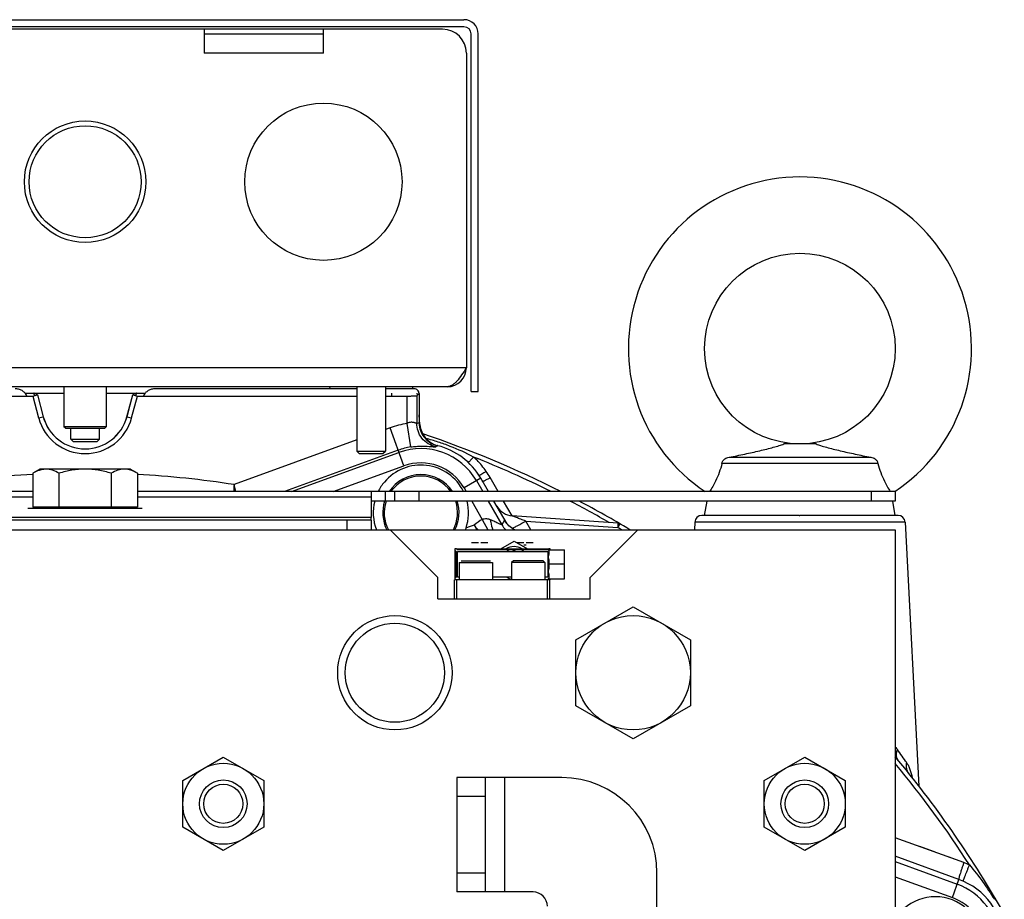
# Model space of a CAD drawing. Extents: x -3093 to 1181, y 8 to 2278.
# Tile 4 of 77: x -2898 to -2692, y 1272 to 1457. Entities that reach past the tile are written whole.
import ezdxf

# ---------------------------------------------------------------- set-up
doc = ezdxf.new("R2010")
doc.units = 0
doc.header["$LTSCALE"] = 65.395
doc.layers.get('0').update_dxf_attribs({"linetype": 'CONTINUOUS'})

msp = doc.modelspace()

# ---------------------------------------------------------------- linework, layer by layer
at = {"color": 6, "linetype": 'CONTINUOUS'}
for p, q in [((-2964.09, 1456.7), (-2805.09, 1456.7)), ((-2802.09, 1378.7), (-2802.09, 1453.7)), ((-2808.59, 1379.7), (-2960.59, 1379.7)), ((-2889.04, 1379.7), (-2889.04, 1371.3)), ((-2880.14, 1379.7), (-2880.14, 1371.3)), ((-2859.09, 1379.3), (-2859.09, 1379.27)), ((-2833.27, 1379.7), (-2833.29, 1379.3)), ((-2827.59, 1379.7), (-2827.59, 1366.2)), ((-2821.59, 1379.7), (-2821.59, 1366.2)), ((-2820.09, 1379.3), (-2820.09, 1379.27)), ((-2815.91, 1379.7), (-2815.89, 1379.27)), ((-2814.51, 1378.28), (-2814.51, 1372.21)), ((-2803.59, 1378.7), (-2802.09, 1378.7)), ((-2894.61, 1378.01), (-2893.37, 1373.39)), ((-2875.81, 1373.39), (-2874.57, 1378.01)), ((-2888.74, 1371), (-2889.04, 1371.3)), ((-2880.14, 1371.3), (-2889.04, 1371.3)), ((-2888.74, 1371), (-2880.44, 1371)), ((-2887.59, 1368.7), (-2887.59, 1371)), ((-2881.59, 1368.7), (-2881.59, 1371)), ((-2880.44, 1371), (-2880.14, 1371.3)), ((-2887.59, 1368.7), (-2887.09, 1368.2)), ((-2887.59, 1368.7), (-2881.59, 1368.7)), ((-2887.09, 1368.2), (-2882.09, 1368.2)), ((-2881.59, 1368.7), (-2882.09, 1368.2)), ((-2827.09, 1365.7), (-2827.59, 1366.2)), ((-2827.59, 1366.2), (-2821.59, 1366.2)), ((-2827.09, 1365.7), (-2822.09, 1365.7)), ((-2822.09, 1365.7), (-2821.59, 1366.2)), ((-2731.2, 1367.7), (-2737.98, 1367.7)), ((-2749.44, 1364.9), (-2719.74, 1364.9)), ((-2894.09, 1362.4), (-2895.56, 1361.55)), ((-2875.09, 1362.4), (-2894.09, 1362.4)), ((-2875.09, 1362.4), (-2873.62, 1361.55)), ((-2718.23, 1363.57), (-2750.95, 1363.57)), ((-2895.56, 1361.55), (-2895.56, 1354.4)), ((-2890.07, 1361.55), (-2890.07, 1354.4)), ((-2879.11, 1361.55), (-2879.11, 1354.4)), ((-2873.62, 1361.55), (-2873.62, 1354.4)), ((-2895.56, 1357.71), (-3054.59, 1357.71)), ((-2714.59, 1357.71), (-2873.62, 1357.71)), ((-2819.59, 1355.71), (-2819.59, 1357.71)), ((-2714.59, 1357.71), (-2714.59, 1355.71)), ((-2824.59, 1356.54), (-2824.59, 1352.28)), ((-2714.59, 1355.71), (-2824.59, 1355.71)), ((-2754.59, 1352.7), (-2754.09, 1355.71)), ((-2714.59, 1352.7), (-2715.09, 1355.71)), ((-2822.13, 1353.36), (-2822.13, 1353.27)), ((-2824.59, 1351.7), (-2944.59, 1351.7)), ((-2824.59, 1351.7), (-2824.59, 1349.7)), ((-2806.13, 1353.19), (-2806.13, 1353.27)), ((-2796.52, 1351.64), (-2796.58, 1351.73)), ((-2772.78, 1351.07), (-2794.98, 1352.62)), ((-2756.66, 1351.28), (-2756.75, 1349.7)), ((-2734.73, 1352.7), (-2734.59, 1352.7)), ((-2712.52, 1351.28), (-2709.61, 1295.9)), ((-3054.59, 1349.7), (-2714.59, 1349.7)), ((-2820.59, 1349.7), (-2810.59, 1339.7)), ((-2778.59, 1339.7), (-2768.59, 1349.7)), ((-2714.59, 1349.7), (-2714.59, 969.7)), ((-2806.99, 1345.4), (-2806.99, 1339.5)), ((-2806.69, 1345.7), (-2802.81, 1345.7)), ((-2800.77, 1345.7), (-2793.31, 1345.7)), ((-2791.27, 1345.7), (-2787.29, 1345.7)), ((-2787.4, 1345.5), (-2783.99, 1345.5)), ((-2783.99, 1339.4), (-2783.99, 1345.5)), ((-2794.69, 1343.2), (-2795.09, 1342.8)), ((-2788.49, 1343.2), (-2794.69, 1343.2)), ((-2788.49, 1343.2), (-2788.09, 1342.8)), ((-2806.09, 1342.8), (-2806.09, 1339.2)), ((-2799.09, 1342.8), (-2799.09, 1339.2)), ((-2795.09, 1342.8), (-2795.09, 1339.2)), ((-2788.09, 1342.8), (-2795.09, 1342.8)), ((-2788.09, 1342.8), (-2788.09, 1339.2)), ((-2783.99, 1342.45), (-2787.19, 1342.45)), ((-2810.59, 1335.2), (-2810.59, 1339.7)), ((-2787.09, 1339.2), (-2807.09, 1339.2)), ((-2806.59, 1335.2), (-2806.59, 1339.2)), ((-2787.59, 1335.2), (-2787.59, 1339.2)), ((-2787.4, 1339.4), (-2783.99, 1339.4)), ((-2787.09, 1335.2), (-2787.09, 1339.2)), ((-2778.59, 1335.2), (-2778.59, 1339.7)), ((-2810.59, 1335.2), (-2778.59, 1335.2)), ((-2781.59, 1326.63), (-2769.59, 1333.55)), ((-2769.59, 1333.55), (-2757.59, 1326.63)), ((-2781.59, 1312.77), (-2781.59, 1326.63)), ((-2757.59, 1326.63), (-2757.59, 1312.77)), ((-2769.59, 1305.84), (-2781.59, 1312.77)), ((-2757.59, 1312.77), (-2769.59, 1305.84)), ((-2864.09, 1297.1), (-2855.59, 1302.01)), ((-2855.59, 1302.01), (-2847.09, 1297.1)), ((-2742.09, 1297.1), (-2733.59, 1302.01)), ((-2733.59, 1302.01), (-2725.09, 1297.1)), ((-2806.59, 1297.7), (-2806.59, 1273.7)), ((-2784.59, 1297.7), (-2806.59, 1297.7)), ((-2800.59, 1273.7), (-2800.59, 1297.7)), ((-2711.71, 1298.56), (-2711.71, 1298.56)), ((-2864.09, 1287.29), (-2864.09, 1297.1)), ((-2847.09, 1297.1), (-2847.09, 1287.29)), ((-2742.09, 1287.29), (-2742.09, 1297.1)), ((-2725.09, 1297.1), (-2725.09, 1287.29)), ((-2855.59, 1282.38), (-2864.09, 1287.29)), ((-2847.09, 1287.29), (-2855.59, 1282.38)), ((-2733.59, 1282.38), (-2742.09, 1287.29)), ((-2725.09, 1287.29), (-2733.59, 1282.38)), ((-2764.59, 1171), (-2764.59, 1277.7)), ((-2790.59, 1273.7), (-2806.59, 1273.7))]:
    msp.add_line(p, q, dxfattribs=at)
at = {"color": 2, "linetype": 'CONTINUOUS'}
for p, q in [((-2805.09, 1455.2), (-2964.09, 1455.2)), ((-2809.59, 1454.7), (-2959.59, 1454.7)), ((-2859.59, 1454.7), (-2859.59, 1449.7)), ((-2834.59, 1449.7), (-2834.59, 1454.7)), ((-2859.59, 1453.7), (-2834.59, 1453.7)), ((-2803.59, 1378.7), (-2803.59, 1453.7)), ((-2804.59, 1449.7), (-2804.59, 1383.7)), ((-2897.16, 1378.33), (-2895.34, 1378.33)), ((-2894.61, 1378.01), (-2895.3, 1378.35)), ((-2895.25, 1378.33), (-2889.04, 1378.33)), ((-2880.14, 1378.33), (-2873.93, 1378.33)), ((-2873.88, 1378.35), (-2874.57, 1378.01)), ((-2873.85, 1378.33), (-2872.02, 1378.33)), ((-2827.59, 1379.27), (-2869.88, 1379.27)), ((-2859.09, 1379.3), (-2827.59, 1379.3)), ((-2821.59, 1379.3), (-2820.09, 1379.3)), ((-2815.51, 1379.27), (-2821.59, 1379.27)), ((-2820.27, 1378.33), (-2820.32, 1377.75)), ((-2814.99, 1377.8), (-2814.51, 1378.28)), ((-2814.87, 1377.92), (-2814.91, 1378.33)), ((-2941.59, 1377.75), (-2895.57, 1377.75)), ((-2895.57, 1377.75), (-2894.61, 1378.01)), ((-2874.57, 1378.01), (-2873.61, 1377.75)), ((-2873.61, 1377.75), (-2827.59, 1377.75)), ((-2821.59, 1377.75), (-2816.99, 1377.75)), ((-2814.33, 1371.74), (-2814.51, 1373.82)), ((-2799.95, 1357.71), (-2801.58, 1360.52)), ((-2824.59, 1357.71), (-2824.59, 1356.54)), ((-2796.05, 1350.95), (-2798.8, 1355.71)), ((-2896.59, 1354.2), (-2872.59, 1354.2)), ((-2873.62, 1354.4), (-2895.56, 1354.4)), ((-2824.59, 1352.28), (-2944.59, 1352.28)), ((-2824.59, 1351.7), (-2824.59, 1352.28)), ((-2772.8, 1350.16), (-2772.35, 1350.93)), ((-2797.39, 1345.7), (-2794.59, 1347.32)), ((-2794.59, 1347.32), (-2791.79, 1345.7)), ((-2806.99, 1345.7), (-2806.99, 1345.4)), ((-2806.69, 1345.7), (-2806.99, 1345.7)), ((-2806.99, 1345.4), (-2806.76, 1345.16)), ((-2806.76, 1345.16), (-2806.76, 1339.73)), ((-2806.46, 1345.46), (-2806.69, 1345.7)), ((-2787.52, 1345.46), (-2806.46, 1345.46)), ((-2806.46, 1339.73), (-2806.46, 1345.16)), ((-2806.46, 1345.16), (-2787.52, 1345.16)), ((-2803.53, 1347), (-2802.04, 1347)), ((-2802.81, 1345.7), (-2800.77, 1345.7)), ((-2801.54, 1347), (-2800.05, 1347)), ((-2794.03, 1347), (-2792.54, 1347)), ((-2793.31, 1345.7), (-2791.27, 1345.7)), ((-2792.54, 1346.5), (-2792.04, 1346.5)), ((-2792.04, 1347), (-2790.55, 1347)), ((-2787.29, 1345.7), (-2787.52, 1345.46)), ((-2787.52, 1345.16), (-2787.52, 1339.73)), ((-2786.99, 1345.7), (-2787.29, 1345.7)), ((-2786.99, 1345.5), (-2786.99, 1345.7)), ((-2805.69, 1343.2), (-2799.49, 1343.2)), ((-2806.09, 1342.8), (-2799.09, 1342.8)), ((-2807.09, 1335.2), (-2807.09, 1339.2)), ((-2806.76, 1339.73), (-2806.99, 1339.5)), ((-2806.99, 1339.5), (-2806.99, 1339.2)), ((-2806.09, 1339.73), (-2806.46, 1339.73)), ((-2795.09, 1339.73), (-2799.09, 1339.73)), ((-2787.52, 1339.73), (-2788.09, 1339.73)), ((-2787.09, 1339.2), (-2786.99, 1339.2)), ((-2786.99, 1339.2), (-2786.99, 1339.4)), ((-2701.23, 1276.32), (-2714.59, 1281.19)), ((-2693.57, 1272.3), (-2693.8, 1272.17))]:
    msp.add_line(p, q, dxfattribs=at)
at = {"color": 9, "linetype": 'CONTINUOUS'}
for p, q in [((-2834.59, 1449.7), (-2859.59, 1449.7)), ((-2964.59, 1383.7), (-2804.59, 1383.7)), ((-2895.57, 1377.75), (-2894.34, 1373.14)), ((-2894.61, 1378.01), (-2893.38, 1373.39)), ((-2875.8, 1373.39), (-2874.57, 1378.01)), ((-2874.84, 1373.14), (-2873.61, 1377.75)), ((-2816.99, 1372), (-2816.99, 1377.75)), ((-2814.99, 1377.8), (-2814.99, 1372)), ((-2894.34, 1373.14), (-2893.37, 1373.39)), ((-2875.81, 1373.39), (-2874.84, 1373.14)), ((-2816.24, 1367.06), (-2816.99, 1372)), ((-2814.99, 1372), (-2814.51, 1372.21)), ((-2820.61, 1371.08), (-2821.59, 1370.72)), ((-2817.71, 1363.09), (-2820.61, 1371.08)), ((-2814.49, 1371.8), (-2814.43, 1371.78)), ((-2814.49, 1371.8), (-2814.33, 1371.74)), ((-2814.34, 1371.75), (-2814.33, 1371.74)), ((-2827.59, 1368.54), (-2853.33, 1359.17)), ((-2818.9, 1366.38), (-2842.73, 1357.71)), ((-2841.27, 1357.71), (-2818.73, 1365.91)), ((-2811.08, 1367.12), (-2810.7, 1367.36)), ((-2832.51, 1357.71), (-2817.71, 1363.09)), ((-2801.58, 1360.52), (-2805.08, 1358.5)), ((-2802.49, 1360), (-2801.16, 1357.71)), ((-2797.93, 1357.71), (-2799.62, 1360.63)), ((-2797.93, 1357.71), (-2799.62, 1360.63)), ((-2852.96, 1357.71), (-2853.33, 1359.17)), ((-2821.59, 1355.71), (-2821.59, 1357.71)), ((-2814.59, 1357.71), (-2814.59, 1355.71)), ((-2805.08, 1358.5), (-2804.63, 1357.71)), ((-2719.59, 1355.71), (-2719.59, 1357.71)), ((-2895.56, 1356.54), (-2944.59, 1356.54)), ((-2824.59, 1356.54), (-2873.62, 1356.54)), ((-2803.47, 1355.71), (-2801.26, 1351.87)), ((-2800.01, 1355.71), (-2797.15, 1350.75)), ((-2795, 1352.62), (-2796.78, 1355.71)), ((-2795, 1352.62), (-2796.78, 1355.71)), ((-2829.59, 1349.7), (-2829.59, 1351.7)), ((-2801.26, 1351.87), (-2800.06, 1349.7)), ((-2796.58, 1351.73), (-2797.15, 1350.75)), ((-2796.58, 1351.73), (-2796.48, 1351.56)), ((-2792.14, 1351.51), (-2772.8, 1350.16)), ((-2791.09, 1349.7), (-2792.14, 1351.51)), ((-2791.09, 1349.7), (-2792.14, 1351.51)), ((-2712.52, 1351.28), (-2756.66, 1351.28)), ((-2734.73, 1352.7), (-2755.17, 1352.7)), ((-2714.01, 1352.7), (-2734.59, 1352.7)), ((-2802.14, 1349.7), (-2802.7, 1350.26)), ((-2796.59, 1297.7), (-2796.59, 1273.7)), ((-2800.59, 1293.7), (-2806.59, 1293.7)), ((-2700.2, 1279.86), (-2714.59, 1285.09)), ((-2706.37, 1282.1), (-2709.45, 1283.22)), ((-2700.2, 1279.86), (-2703.29, 1280.99)), ((-2714.59, 1280.07), (-2701.59, 1275.33)), ((-2806.59, 1277.7), (-2800.59, 1277.7)), ((-2714.59, 1276.88), (-2702.61, 1272.52)), ((-2702.61, 1272.52), (-2701.23, 1276.32))]:
    msp.add_line(p, q, dxfattribs=at)
at = {"color": 6, "linetype": 'CONTINUOUS'}
msp.add_lwpolyline([(-2711.7, 1298.54), (-2711.7, 1298.54), (-2711.71, 1298.56), (-2711.71, 1298.56), (-2711.71, 1298.56)], dxfattribs=at)
at = {"color": 2, "linetype": 'CONTINUOUS'}
for centre, radius in [((-2834.59, 1422.7), 16.5), ((-2884.59, 1422.7), 12.75)]:
    msp.add_circle(centre, radius, dxfattribs=at)
at = {"color": 9, "linetype": 'CONTINUOUS'}
msp.add_circle((-2884.59, 1422.7), 11.75, dxfattribs=at)
at = {"color": 6, "linetype": 'CONTINUOUS'}
for centre, radius in [((-2734.59, 1387.7), 20), ((-2819.59, 1319.7), 12), ((-2769.59, 1319.7), 12), ((-2819.59, 1319.7), 10.4), ((-2855.59, 1292.2), 8.5), ((-2733.59, 1292.2), 8.5), ((-2855.59, 1292.2), 5), ((-2855.59, 1292.2), 4.1), ((-2733.59, 1292.2), 5), ((-2733.59, 1292.2), 4.1)]:
    msp.add_circle(centre, radius, dxfattribs=at)
for centre, radius, start, end in [((-2805.09, 1453.7), 3, 0, 90), ((-2734.59, 1387.7), 36, 303.5719, 236.4281), ((-2884.59, 1375.75), 9.09, 195, 345), ((-2809.53, 1372.21), 4.98, 180.0015, 183.4851), ((-2809.51, 1372.22), 5, 183.484, 186.9421), ((-2884.59, 1159.7), 221.74, 63.251, 71.3693), ((-2814.13, 1353.27), 14.5, 75.8005, 76.2987), ((-2814.13, 1353.27), 8, 146.3301, 146.3362), ((-2814.13, 1353.27), 8, 33.6638, 33.6716), ((-2884.59, 1159.7), 221.74, 58.9661, 62.132), ((-2794.7, 1356.61), 4, 210, 266), ((-2792.09, 1354.2), 5.12, 209.9999, 210.6947), ((-2755.17, 1351.2), 1.5, 90, 177), ((-2714.01, 1351.2), 1.5, 3, 90), ((-2814.13, 1353.27), 8, 333.4329, 333.4389), ((-2726.96, 1394.87), 87.9, 210.206, 210.4966), ((-2939.52, 1269.66), 158.79, 30.2659, 30.501), ((-2884.59, 1159.7), 221.74, 29.8769, 39.943), ((-2784.59, 1277.7), 20, 0, 90), ((-2790.59, 1270.7), 3, 0, 90)]:
    msp.add_arc(centre, radius, start, end, dxfattribs=at)
at = {"color": 2, "linetype": 'CONTINUOUS'}
for centre, radius, start, end in [((-2809.59, 1449.7), 5, 0.0001, 89.9999), ((-2805.09, 1453.7), 1.5, 0.0002, 89.9998), ((-2808.59, 1383.7), 4, 270, 360), ((-2809.35, 1372.18), 5, 185, 255.8005), ((-2814.13, 1353.27), 14.5, 30, 75.8005), ((-2814.13, 1353.27), 10, 26.3278, 140), ((-2818.98, 1349.47), 22.35, 29.9792, 33.9419), ((-2814.09, 1353.25), 10.05, 140.0335, 153.6436), ((-2814.13, 1353.27), 8, 33.6716, 146.3301), ((-2814.13, 1353.27), 10, 165.9113, 200.9626), ((-2814.13, 1353.27), 8, 162.2824, 206.5662), ((-2814.13, 1353.27), 8, 333.4389, 17.7181), ((-2814.13, 1353.27), 10, 341.1846, 14.0886), ((-2814.13, 1353.27), 10, 339.041, 341.1837), ((-2794.59, 1342.7), 3.45, 60.4666, 119.5334), ((-2794.29, 1342.44), 3.26, 111.8592, 123.2832), ((-2794.59, 1342.7), 2.5, 80.6605, 99.3395), ((-2794.29, 1342.44), 3.26, 56.7168, 68.1408), ((-2794.28, 1342.47), 3.27, 236.7629, 254.9292), ((-2794.29, 1342.45), 3.25, 254.9854, 255.7416), ((-2706.5, 1262.49), 18.48, 66.0117, 70.0486), ((-2706.19, 1262.7), 14.5, 3, 70), ((-2706.19, 1262.7), 10, 255.9091, 147.1842), ((-2694.43, 1271.8), 1, 4, 30.5194)]:
    msp.add_arc(centre, radius, start, end, dxfattribs=at)
at = {"color": 9, "linetype": 'CONTINUOUS'}
for centre, radius, start, end in [((-2884.59, 1375.75), 10.09, 195, 345), ((-2884.59, 1375.75), 9.1, 195, 345), ((-2814.13, 1353.27), 18.94, 98.665, 110), ((-2814.13, 1353.27), 13.95, 98.665, 110), ((-2814.13, 1353.27), 13.45, 30, 110), ((-2814.13, 1353.27), 10.45, 30, 110), ((-2884.59, 1159.7), 220.84, 63.7249, 68.3452), ((-2884.59, 1159.7), 201.9, 93.1147, 98.9064), ((-2884.59, 1159.7), 201.9, 81.0936, 86.8853), ((-2814.13, 1353.27), 7.7, 35.1601, 144.8402), ((-2814.13, 1353.27), 7.7, 161.5674, 207.6875), ((-2814.13, 1353.27), 7.7, 332.3125, 18.4327), ((-2884.59, 1159.7), 220.84, 60.1322, 62.5757), ((-2797.09, 1330.7), 20.78, 106.3052, 111.3858), ((-2792.81, 1353.26), 5.01, 210.055, 225.3458), ((-2884.59, 1159.7), 220.84, 59.3595, 59.59), ((-2906.4, 1165.29), 236.83, 34.9131, 35.7276), ((-2884.59, 1159.7), 220.84, 32.8147, 39.6635), ((-2709.83, 1300.03), 2.39, 218.0691, 218.7654), ((-2706.19, 1262.7), 13.45, 3, 70), ((-2706.19, 1262.7), 10.45, 3, 70)]:
    msp.add_arc(centre, radius, start, end, dxfattribs=at)
at = {"color": 6, "linetype": 'CONTINUOUS'}
for points, knots in [([(-2804.59, 1383.7), (-2804.92, 1383.18), (-2805.54, 1382.21), (-2806.36, 1381.08), (-2807.06, 1380.38), (-2807.56, 1380), (-2808.07, 1379.75), (-2808.42, 1379.7), (-2808.59, 1379.7)], [0, 0, 0, 0, 0.312601, 0.592695, 0.71328, 0.819587, 0.913511, 1, 1, 1, 1]), ([(-2814.48, 1371.61), (-2814.42, 1371.11), (-2814.14, 1370.13), (-2813.31, 1368.85), (-2812.13, 1367.87), (-2811.19, 1367.48), (-2810.7, 1367.36)], [0, 0, 0, 0, 0.249999, 0.499998, 0.749999, 1, 1, 1, 1]), ([(-2749.44, 1364.9), (-2748.35, 1365.11), (-2746.21, 1365.56), (-2743.58, 1366.14), (-2741.59, 1366.62), (-2740.22, 1366.98), (-2739.02, 1367.32), (-2738.29, 1367.56), (-2737.98, 1367.7)], [0, 0, 0, 0, 0.283871, 0.555153, 0.683643, 0.805097, 0.914913, 1, 1, 1, 1]), ([(-2731.2, 1367.7), (-2730.89, 1367.56), (-2730.16, 1367.32), (-2728.96, 1366.98), (-2727.59, 1366.62), (-2725.6, 1366.14), (-2722.97, 1365.56), (-2720.83, 1365.11), (-2719.74, 1364.9)], [0, 0, 0, 0, 0.085086, 0.194902, 0.316356, 0.444847, 0.716129, 1, 1, 1, 1]), ([(-2750.95, 1363.57), (-2750.93, 1363.76), (-2750.79, 1364.15), (-2750.52, 1364.44), (-2750.36, 1364.56)], [0, 0, 0, 0, 0.4985, 1, 1, 1, 1]), ([(-2750.36, 1364.56), (-2750.23, 1364.66), (-2749.94, 1364.82), (-2749.61, 1364.89), (-2749.44, 1364.9)], [0, 0, 0, 0, 0.50023, 1, 1, 1, 1]), ([(-2719.74, 1364.9), (-2719.57, 1364.89), (-2719.24, 1364.82), (-2718.95, 1364.66), (-2718.82, 1364.56)], [0, 0, 0, 0, 0.49977, 1, 1, 1, 1]), ([(-2718.82, 1364.56), (-2718.66, 1364.44), (-2718.39, 1364.15), (-2718.25, 1363.76), (-2718.23, 1363.57)], [0, 0, 0, 0, 0.501499, 1, 1, 1, 1]), ([(-2894.04, 1362.22), (-2894.17, 1362.18), (-2894.69, 1362.01), (-2895.2, 1361.76), (-2895.56, 1361.55)], [0, 0, 0, 0, 0.243168, 1, 1, 1, 1]), ([(-2892.82, 1362.4), (-2892.92, 1362.4), (-2893.33, 1362.38), (-2893.74, 1362.3), (-2894.04, 1362.22)], [0, 0, 0, 0, 0.247885, 1, 1, 1, 1]), ([(-2890.07, 1361.55), (-2890.51, 1361.8), (-2891.38, 1362.22), (-2892.35, 1362.4), (-2892.82, 1362.4)], [0, 0, 0, 0, 0.514934, 1, 1, 1, 1]), ([(-2884.59, 1362.4), (-2885.52, 1362.4), (-2887.37, 1362.24), (-2889.18, 1361.81), (-2890.07, 1361.55)], [0, 0, 0, 0, 0.499893, 1, 1, 1, 1]), ([(-2879.11, 1361.55), (-2880, 1361.81), (-2881.81, 1362.24), (-2883.66, 1362.4), (-2884.59, 1362.4)], [0, 0, 0, 0, 0.500107, 1, 1, 1, 1]), ([(-2876.36, 1362.4), (-2876.83, 1362.4), (-2877.8, 1362.22), (-2878.67, 1361.8), (-2879.11, 1361.55)], [0, 0, 0, 0, 0.485066, 1, 1, 1, 1]), ([(-2873.62, 1361.55), (-2874.05, 1361.8), (-2874.93, 1362.22), (-2875.89, 1362.4), (-2876.36, 1362.4)], [0, 0, 0, 0, 0.514934, 1, 1, 1, 1]), ([(-2750.95, 1363.57), (-2751.28, 1362.31), (-2752.03, 1360.28), (-2753.09, 1358.41), (-2753.54, 1357.71)], [0, 0, 0, 0, 0.608643, 1, 1, 1, 1]), ([(-2718.23, 1363.57), (-2717.9, 1362.31), (-2717.15, 1360.28), (-2716.09, 1358.41), (-2715.64, 1357.71)], [0, 0, 0, 0, 0.60864, 1, 1, 1, 1]), ([(-2794.5, 1349.7), (-2794.92, 1349.91), (-2795.68, 1350.46), (-2796.26, 1351.2), (-2796.49, 1351.58)], [0, 0, 0, 0, 0.510626, 1, 1, 1, 1])]:
    msp.add_open_spline(points, degree=3, knots=knots, dxfattribs=at)
at = {"color": 2, "linetype": 'CONTINUOUS'}
for points, knots in [([(-2896.83, 1377.75), (-2896.91, 1377.99), (-2897.19, 1378.43), (-2897.81, 1378.91), (-2898.53, 1379.21), (-2899.04, 1379.27), (-2899.3, 1379.27)], [0, 0, 0, 0, 0.249433, 0.499451, 0.749691, 1, 1, 1, 1]), ([(-2895.3, 1378.35), (-2895.31, 1378.35), (-2895.32, 1378.36), (-2895.34, 1378.34), (-2895.34, 1378.3), (-2895.34, 1378.25), (-2895.34, 1378.18), (-2895.32, 1378.09), (-2895.3, 1377.97), (-2895.28, 1377.88), (-2895.27, 1377.83)], [0, 0, 0, 0, 0.029672, 0.062199, 0.119379, 0.208646, 0.336075, 0.508062, 0.729466, 1, 1, 1, 1]), ([(-2873.91, 1377.83), (-2873.89, 1377.88), (-2873.88, 1377.97), (-2873.86, 1378.09), (-2873.84, 1378.18), (-2873.84, 1378.25), (-2873.84, 1378.3), (-2873.84, 1378.34), (-2873.86, 1378.36), (-2873.87, 1378.35), (-2873.88, 1378.35)], [0, 0, 0, 0, 0.270421, 0.491734, 0.663611, 0.791064, 0.880199, 0.937466, 0.970198, 1, 1, 1, 1]), ([(-2869.88, 1379.27), (-2870.14, 1379.27), (-2870.65, 1379.21), (-2871.37, 1378.91), (-2871.98, 1378.43), (-2872.27, 1377.99), (-2872.35, 1377.75)], [0, 0, 0, 0, 0.250264, 0.500488, 0.750519, 1, 1, 1, 1]), ([(-2814.51, 1378.27), (-2814.51, 1378.4), (-2814.57, 1378.67), (-2814.79, 1379), (-2815.12, 1379.22), (-2815.38, 1379.27), (-2815.51, 1379.27)], [0, 0, 0, 0, 0.250001, 0.5, 0.749999, 1, 1, 1, 1]), ([(-2816.99, 1377.75), (-2816.74, 1377.75), (-2816.38, 1377.75), (-2815.92, 1377.76), (-2815.63, 1377.76), (-2815.38, 1377.77), (-2815.21, 1377.78), (-2815.11, 1377.78), (-2815.05, 1377.79), (-2815.02, 1377.79), (-2815, 1377.8), (-2814.99, 1377.8)], [0, 0, 0, 0, 0.370801, 0.539495, 0.688814, 0.81341, 0.908832, 0.944502, 0.971704, 0.990225, 1, 1, 1, 1]), ([(-2800.44, 1361.94), (-2800.6, 1361.84), (-2800.9, 1361.64), (-2801.33, 1361.37), (-2801.63, 1361.19), (-2801.81, 1361.1), (-2801.88, 1361.07), (-2801.9, 1361.06)], [0, 0, 0, 0, 0.332006, 0.642417, 0.876188, 0.952672, 1, 1, 1, 1]), ([(-2801.19, 1359.86), (-2801.19, 1359.85), (-2801.18, 1359.85), (-2801.13, 1359.86), (-2801.04, 1359.89), (-2800.9, 1359.95), (-2800.7, 1360.05), (-2800.46, 1360.17), (-2800.09, 1360.37), (-2799.81, 1360.52), (-2799.62, 1360.63)], [0, 0, 0, 0, 0.006934, 0.0207, 0.074335, 0.165849, 0.292746, 0.449817, 0.627171, 1, 1, 1, 1]), ([(-2772.78, 1351.07), (-2772.78, 1351.07), (-2772.78, 1351.06), (-2772.78, 1351.04), (-2772.77, 1350.99), (-2772.77, 1350.91), (-2772.77, 1350.8), (-2772.78, 1350.66), (-2772.79, 1350.45), (-2772.8, 1350.28), (-2772.8, 1350.16)], [0, 0, 0, 0, 0.006502, 0.021195, 0.077269, 0.167868, 0.290092, 0.439849, 0.612078, 1, 1, 1, 1]), ([(-2787.31, 1345.43), (-2787.32, 1345.44), (-2787.33, 1345.45), (-2787.37, 1345.47), (-2787.38, 1345.48), (-2787.4, 1345.49), (-2787.4, 1345.5)], [0, 0, 0, 0, 0.349959, 0.660679, 0.902777, 1, 1, 1, 1]), ([(-2787.4, 1345.5), (-2787.4, 1345.5), (-2787.4, 1345.5), (-2787.4, 1345.5), (-2787.4, 1345.5)], [0, 0, 0, 0, 0.359505, 1, 1, 1, 1]), ([(-2787.21, 1345.18), (-2787.21, 1345.2), (-2787.22, 1345.29), (-2787.26, 1345.38), (-2787.31, 1345.43)], [0, 0, 0, 0, 0.292521, 1, 1, 1, 1]), ([(-2787.22, 1344.78), (-2787.22, 1344.81), (-2787.22, 1344.95), (-2787.22, 1345.08), (-2787.21, 1345.18)], [0, 0, 0, 0, 0.279098, 1, 1, 1, 1]), ([(-2787.22, 1343.12), (-2787.23, 1343.25), (-2787.29, 1343.53), (-2787.39, 1343.95), (-2787.31, 1344.31), (-2787.24, 1344.58), (-2787.23, 1344.71), (-2787.22, 1344.78)], [0, 0, 0, 0, 0.239945, 0.499895, 0.759787, 0.883797, 1, 1, 1, 1]), ([(-2787.19, 1342.45), (-2787.2, 1342.53), (-2787.21, 1342.75), (-2787.22, 1342.98), (-2787.22, 1343.12)], [0, 0, 0, 0, 0.370151, 1, 1, 1, 1]), ([(-2787.22, 1340.12), (-2787.23, 1340.25), (-2787.29, 1340.53), (-2787.39, 1340.95), (-2787.31, 1341.31), (-2787.24, 1341.58), (-2787.23, 1341.71), (-2787.22, 1341.78)], [0, 0, 0, 0, 0.239945, 0.499895, 0.759787, 0.883797, 1, 1, 1, 1]), ([(-2787.22, 1341.78), (-2787.22, 1341.92), (-2787.21, 1342.14), (-2787.2, 1342.37), (-2787.19, 1342.45)], [0, 0, 0, 0, 0.629849, 1, 1, 1, 1]), ([(-2787.4, 1339.4), (-2787.4, 1339.4), (-2787.38, 1339.41), (-2787.37, 1339.42), (-2787.33, 1339.44), (-2787.32, 1339.46), (-2787.31, 1339.47)], [0, 0, 0, 0, 0.097157, 0.339198, 0.649958, 1, 1, 1, 1]), ([(-2787.4, 1339.4), (-2787.4, 1339.4), (-2787.4, 1339.4), (-2787.4, 1339.4), (-2787.4, 1339.4)], [0, 0, 0, 0, 0.640485, 1, 1, 1, 1]), ([(-2787.31, 1339.47), (-2787.29, 1339.48), (-2787.23, 1339.55), (-2787.21, 1339.65), (-2787.21, 1339.72)], [0, 0, 0, 0, 0.216958, 1, 1, 1, 1]), ([(-2787.21, 1339.72), (-2787.21, 1339.75), (-2787.22, 1339.88), (-2787.22, 1340.02), (-2787.22, 1340.12)], [0, 0, 0, 0, 0.218949, 1, 1, 1, 1]), ([(-2700.2, 1279.86), (-2700.27, 1279.65), (-2700.43, 1279.21), (-2700.65, 1278.57), (-2700.84, 1277.96), (-2701.01, 1277.41), (-2701.14, 1276.97), (-2701.21, 1276.66), (-2701.24, 1276.49), (-2701.25, 1276.4), (-2701.25, 1276.35), (-2701.24, 1276.33), (-2701.23, 1276.32)], [0, 0, 0, 0, 0.186086, 0.372855, 0.550209, 0.707274, 0.834163, 0.925667, 0.957108, 0.979329, 0.993084, 1, 1, 1, 1]), ([(-2700.28, 1275.94), (-2700.29, 1275.94), (-2700.3, 1275.97), (-2700.29, 1276.02), (-2700.28, 1276.1), (-2700.23, 1276.27), (-2700.13, 1276.57), (-2699.98, 1277), (-2699.77, 1277.53), (-2699.53, 1278.12), (-2699.26, 1278.75), (-2699.08, 1279.17), (-2698.99, 1279.38)], [0, 0, 0, 0, 0.006531, 0.020093, 0.042199, 0.073563, 0.164972, 0.291827, 0.448929, 0.626426, 0.813478, 1, 1, 1, 1])]:
    msp.add_open_spline(points, degree=3, knots=knots, dxfattribs=at)
at = {"color": 9, "linetype": 'CONTINUOUS'}
for points, knots in [([(-2814.99, 1372), (-2815, 1371.98), (-2815.07, 1372), (-2815.17, 1372.04), (-2815.35, 1372.11), (-2815.58, 1372.18), (-2815.88, 1372.24), (-2816.22, 1372.25), (-2816.61, 1372.18), (-2816.86, 1372.07), (-2816.99, 1372)], [0, 0, 0, 0, 0.024641, 0.082651, 0.174051, 0.294366, 0.439371, 0.605408, 0.792361, 1, 1, 1, 1]), ([(-2811.08, 1367.12), (-2811.62, 1367.24), (-2812.7, 1367.68), (-2814, 1368.85), (-2814.81, 1370.36), (-2814.99, 1371.47), (-2814.99, 1372)], [0, 0, 0, 0, 0.249262, 0.508951, 0.763774, 1, 1, 1, 1]), ([(-2803.1, 1364.95), (-2804.67, 1365.81), (-2807.13, 1366.91), (-2810.5, 1368.12), (-2812.21, 1368.63), (-2813.08, 1368.85)], [0, 0, 0, 0, 0.499839, 0.749947, 1, 1, 1, 1]), ([(-2816.24, 1367.06), (-2815.86, 1367.12), (-2815.14, 1367.2), (-2814.11, 1367.25), (-2813.22, 1367.24), (-2812.48, 1367.2), (-2811.98, 1367.16), (-2811.65, 1367.13), (-2811.47, 1367.12), (-2811.32, 1367.11), (-2811.2, 1367.1), (-2811.13, 1367.11), (-2811.09, 1367.11), (-2811.08, 1367.12)], [0, 0, 0, 0, 0.220153, 0.422319, 0.595677, 0.737043, 0.846775, 0.89023, 0.9263, 0.955141, 0.976901, 0.991738, 1, 1, 1, 1]), ([(-2803.1, 1364.95), (-2803.3, 1364.72), (-2803.65, 1364.33), (-2804, 1363.95), (-2804.16, 1363.79)], [0, 0, 0, 0, 0.580836, 1, 1, 1, 1]), ([(-2800.44, 1361.94), (-2801, 1362.78), (-2801.86, 1363.82), (-2802.84, 1364.73), (-2803.1, 1364.95)], [0, 0, 0, 0, 0.74965, 1, 1, 1, 1]), ([(-2853.33, 1359.17), (-2853.34, 1359.04), (-2853.36, 1358.56), (-2853.39, 1358.07), (-2853.41, 1357.71)], [0, 0, 0, 0, 0.253691, 1, 1, 1, 1]), ([(-2801.26, 1351.87), (-2801.12, 1351.94), (-2800.83, 1352.04), (-2800.24, 1352.07), (-2799.8, 1351.93), (-2799.54, 1351.81)], [0, 0, 0, 0, 0.255949, 0.507884, 1, 1, 1, 1]), ([(-2797.15, 1350.75), (-2797.15, 1350.75), (-2797.17, 1350.74), (-2797.2, 1350.75), (-2797.26, 1350.77), (-2797.38, 1350.81), (-2797.58, 1350.89), (-2797.86, 1351.01), (-2798.22, 1351.17), (-2798.62, 1351.36), (-2799.07, 1351.58), (-2799.38, 1351.73), (-2799.54, 1351.81)], [0, 0, 0, 0, 0.005401, 0.018817, 0.041399, 0.073125, 0.162901, 0.284369, 0.433148, 0.604801, 0.795007, 1, 1, 1, 1]), ([(-2799.54, 1351.81), (-2799.52, 1351.62), (-2799.41, 1350.9), (-2799.23, 1350.2), (-2799.03, 1349.7)], [0, 0, 0, 0, 0.25675, 1, 1, 1, 1]), ([(-2795.01, 1350), (-2794.83, 1350.08), (-2794.41, 1350.28), (-2793.45, 1350.77), (-2792.67, 1351.2), (-2792.14, 1351.51)], [0, 0, 0, 0, 0.182253, 0.42845, 1, 1, 1, 1]), ([(-2792.14, 1351.51), (-2792.48, 1351.64), (-2792.99, 1351.83), (-2793.63, 1352.08), (-2794.07, 1352.25), (-2794.42, 1352.38), (-2794.76, 1352.52), (-2794.84, 1352.55), (-2794.99, 1352.62), (-2794.98, 1352.62)], [0, 0, 0, 0, 0.362134, 0.531024, 0.685141, 0.818091, 0.920912, 0.98413, 1, 1, 1, 1]), ([(-2714.59, 1304.12), (-2714.55, 1304.08), (-2714.39, 1303.91), (-2714.25, 1303.72), (-2714.14, 1303.58)], [0, 0, 0, 0, 0.245101, 1, 1, 1, 1]), ([(-2713.9, 1301.24), (-2714.01, 1301.38), (-2714.21, 1301.71), (-2714.35, 1302.29), (-2714.33, 1302.94), (-2714.22, 1303.36), (-2714.14, 1303.58)], [0, 0, 0, 0, 0.22307, 0.462702, 0.722589, 1, 1, 1, 1]), ([(-2711.71, 1298.56), (-2711.94, 1298.85), (-2712.28, 1299.59), (-2712.28, 1300.41), (-2712.2, 1300.83)], [0, 0, 0, 0, 0.459239, 1, 1, 1, 1]), ([(-2712.2, 1300.83), (-2712.05, 1300.63), (-2711.8, 1300.17), (-2711.39, 1299.13), (-2711.16, 1298.29), (-2711.03, 1297.7)], [0, 0, 0, 0, 0.220952, 0.464933, 1, 1, 1, 1]), ([(-2698.99, 1279.38), (-2698.03, 1278.25), (-2696.22, 1275.9), (-2694.58, 1273.43), (-2693.8, 1272.17)], [0, 0, 0, 0, 0.500008, 1, 1, 1, 1])]:
    msp.add_open_spline(points, degree=3, knots=knots, dxfattribs=at)
msp.add_open_spline([(-2801.26, 1351.87), (-2801.86, 1351.54), (-2802.43, 1351.12), (-2802.92, 1350.64)], degree=3, dxfattribs=at)

doc.saveas('drawing.dxf')
